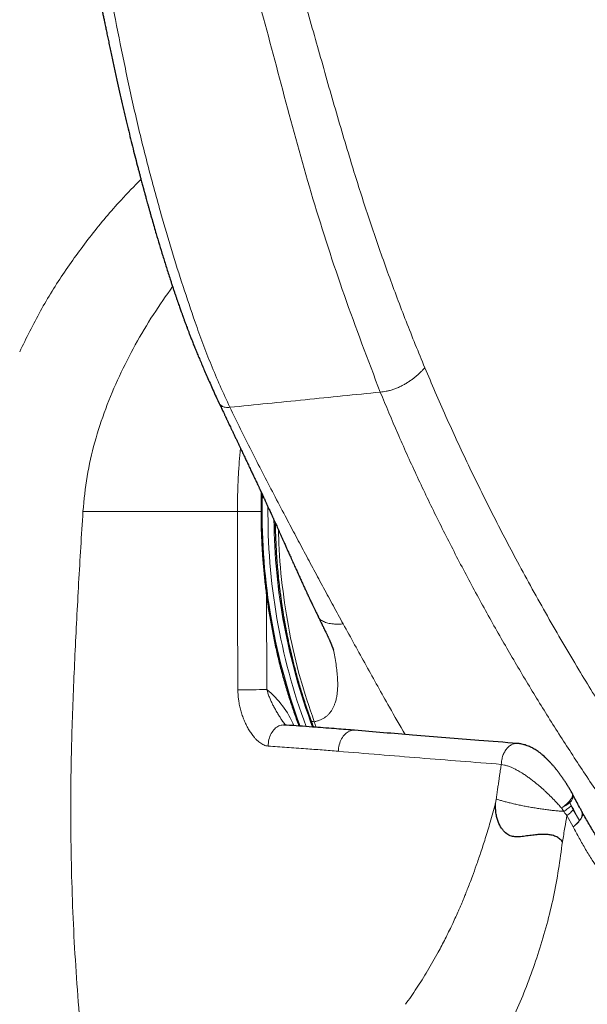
# Model space of a CAD drawing. Header units: millimetres. Extents: x 8 to 1329, y 12 to 1074.
# Tile 20 of 256: x 249 to 277, y 781 to 829. Entities that reach past the tile are written whole.
import ezdxf

# ---------------------------------------------------------------- set-up
doc = ezdxf.new("R2010")
doc.units = ezdxf.units.MM

msp = doc.modelspace()

# ---------------------------------------------------------------- linework, layer by layer
at = {"color": 252, "linetype": 'Continuous', "lineweight": 0}
for p, q in [((263.399, 794.957), (263.5, 794.692)), ((272.158, 791.238), (272.126, 791.022)), ((275.409, 790.642), (275.299, 790.807)), ((275.705, 791.069), (275.771, 790.914)), ((275.868, 790.724), (276.167, 790.2)), ((275.862, 789.901), (275.568, 790.44))]:
    msp.add_line(p, q, dxfattribs=at)
at = {"color": 7, "linetype": 'Continuous', "lineweight": 30}
msp.add_line((261.916, 794.804), (261.937, 794.803), dxfattribs=at)
at = {"color": 252, "linetype": 'Continuous', "lineweight": 0, "flags": 128}
for points in [[(259.701, 805.092), (256.016, 805.092), (252.261, 805.092)], [(261.178, 793.79), (261.182, 793.87), (261.19, 793.949), (261.203, 794.028), (261.221, 794.105), (261.242, 794.18), (261.267, 794.253), (261.297, 794.323), (261.33, 794.39), (261.366, 794.453), (261.406, 794.512), (261.448, 794.566), (261.494, 794.615), (261.541, 794.66), (261.591, 794.698), (261.643, 794.731), (261.696, 794.758), (261.75, 794.779), (261.805, 794.794), (261.86, 794.802), (261.916, 794.804), (261.916, 794.804)], [(264.561, 793.537), (264.566, 793.617), (264.575, 793.697), (264.589, 793.775), (264.607, 793.853), (264.629, 793.928), (264.655, 794.001), (264.685, 794.072), (264.719, 794.138), (264.756, 794.201), (264.797, 794.26), (264.84, 794.314), (264.886, 794.363), (264.934, 794.407), (264.985, 794.446), (265.037, 794.479), (265.091, 794.505), (265.145, 794.526), (265.2, 794.54), (265.256, 794.548), (265.312, 794.549), (265.335, 794.548)], [(275.299, 790.807), (275.364, 790.852), (275.426, 790.897), (275.485, 790.944), (275.541, 790.991), (275.593, 791.039), (275.641, 791.086), (275.684, 791.133), (275.722, 791.179), (275.755, 791.224), (275.783, 791.268), (275.805, 791.31), (275.822, 791.35), (275.833, 791.388), (275.839, 791.423), (275.838, 791.456), (275.832, 791.486), (275.821, 791.51)], [(276.292, 790.625), (276.305, 790.596), (276.315, 790.56), (276.318, 790.521), (276.316, 790.48), (276.307, 790.436), (276.293, 790.391), (276.272, 790.344), (276.246, 790.295), (276.215, 790.246), (276.178, 790.196), (276.136, 790.146), (276.09, 790.095), (276.039, 790.045), (275.984, 789.996), (275.925, 789.948), (275.862, 789.901)]]:
    msp.add_lwpolyline(points, dxfattribs=at)
at = {"color": 252, "linetype": 'Continuous', "lineweight": 0}
for centre, radius, start, end in [((290.546, 805.006), 29.655, 178.2932, 200.2384), ((290.708, 804.979), 29.537, 179.3574, 200.3104), ((290.471, 804.928), 29.012, 180.4901, 200.6357), ((259.582, 935.796), 139.295, 270.05765, 270.63253), ((258.29, 793.048), 4.472, 22.6662, 50.741), ((275.458, 791.378), 0.396, 308.6799, 13.5447), ((274.428, 792.599), 1.992, 295.9096, 309.8556), ((298.214, 802.481), 25.237, 206.884, 209.1192), ((275.885, 790.512), 0.421, 312.1424, 16.6803), ((274.906, 791.18), 1.597, 306.8005, 322.1756)]:
    msp.add_arc(centre, radius, start, end, dxfattribs=at)
at = {"color": 7, "linetype": 'Continuous', "lineweight": 30}
for centre, start, end in [((274.951, 791.019), 26.8914, 29.4837), ((275.414, 790.146), 28.5935, 29.1267)]:
    msp.add_arc(centre, 1, start, end, dxfattribs=at)
at = {"color": 252, "linetype": 'Continuous', "lineweight": 0}
for points, knots in [([(220.005, 898.706), (220.165, 898.821), (220.485, 899.052), (220.969, 899.385), (221.457, 899.708), (221.949, 900.019), (222.447, 900.315), (222.913, 900.575), (223.348, 900.8), (223.748, 900.994), (224.153, 901.172), (224.56, 901.335), (224.971, 901.48), (225.364, 901.599), (225.74, 901.693), (226.097, 901.766), (226.455, 901.821), (226.815, 901.857), (227.175, 901.873), (227.536, 901.868), (227.895, 901.842), (228.254, 901.794), (228.611, 901.724), (228.965, 901.633), (229.315, 901.521), (229.662, 901.389), (230.004, 901.236), (230.34, 901.063), (230.671, 900.871), (230.997, 900.66), (231.317, 900.432), (231.631, 900.188), (231.939, 899.929), (232.24, 899.657), (232.565, 899.344), (232.913, 898.985), (233.28, 898.577), (233.624, 898.169), (233.947, 897.764), (234.25, 897.365), (234.548, 896.953), (234.844, 896.524), (235.137, 896.08), (235.461, 895.572), (235.809, 895.001), (236.178, 894.367), (236.538, 893.724), (236.889, 893.072), (237.269, 892.343), (237.674, 891.537), (238.104, 890.652), (238.573, 889.661), (239.078, 888.563), (239.617, 887.36), (240.147, 886.157), (240.702, 884.877), (241.284, 883.523), (241.893, 882.096), (242.497, 880.676), (243.1, 879.264), (243.699, 877.859), (244.296, 876.464), (244.891, 875.083), (245.484, 873.714), (246.076, 872.355), (246.665, 871.006), (247.253, 869.668), (247.827, 868.368), (248.386, 867.101), (248.931, 865.869), (249.47, 864.647), (250.005, 863.436), (250.614, 862.054), (251.297, 860.502), (252.05, 858.779), (252.794, 857.065), (253.529, 855.357), (254.248, 853.666), (254.952, 851.989), (255.641, 850.327), (256.318, 848.667), (256.938, 847.119), (257.503, 845.682), (258.016, 844.354), (258.519, 843.026), (259.01, 841.701), (259.408, 840.605), (259.718, 839.732), (259.949, 839.075), (260.181, 838.406), (260.414, 837.723), (260.648, 837.031), (260.88, 836.335), (261.108, 835.641), (261.409, 834.709), (261.78, 833.534), (262.214, 832.114), (262.636, 830.689), (263.05, 829.261), (263.456, 827.838), (263.858, 826.417), (264.26, 825), (264.671, 823.582), (265.065, 822.259), (265.444, 821.03), (265.807, 819.893), (266.183, 818.755), (266.574, 817.618), (266.977, 816.488), (267.392, 815.366), (267.82, 814.249), (268.263, 813.132), (268.571, 812.388), (268.725, 812.015)], [0, 0, 0, 0, 0.005579, 0.011154, 0.016728, 0.022312, 0.027903, 0.033492, 0.037878, 0.042261, 0.046642, 0.051024, 0.055406, 0.059789, 0.063524, 0.067259, 0.070994, 0.07473, 0.078466, 0.082203, 0.085942, 0.089682, 0.093423, 0.097163, 0.100901, 0.104637, 0.108371, 0.112105, 0.11584, 0.119579, 0.123334, 0.127091, 0.130847, 0.134598, 0.138342, 0.143244, 0.148158, 0.153077, 0.157452, 0.161812, 0.166204, 0.170678, 0.175238, 0.17984, 0.186008, 0.192141, 0.198262, 0.204393, 0.210531, 0.218575, 0.226616, 0.234648, 0.245416, 0.256196, 0.266943, 0.277692, 0.290513, 0.303332, 0.316133, 0.328945, 0.341783, 0.354607, 0.367414, 0.380204, 0.393001, 0.405845, 0.418646, 0.431468, 0.443547, 0.455624, 0.467682, 0.479673, 0.491626, 0.508977, 0.526344, 0.543713, 0.561086, 0.57846, 0.595511, 0.612557, 0.62962, 0.646683, 0.660326, 0.673991, 0.68769, 0.701335, 0.714837, 0.72148, 0.7282, 0.73505, 0.742062, 0.749174, 0.756298, 0.763379, 0.770432, 0.784806, 0.799221, 0.813643, 0.828027, 0.842399, 0.856546, 0.87073, 0.884884, 0.899001, 0.910297, 0.921622, 0.932961, 0.944288, 0.955593, 0.966685, 0.977788, 0.988898, 1, 1, 1, 1]), ([(266.578, 810.838), (265.987, 812.391), (264.804, 815.497), (263.302, 820.152), (262.024, 824.801), (260.822, 829.425), (259.506, 834.01), (257.746, 839.427), (255.435, 845.673), (252.508, 852.789), (249.704, 859.221), (247.134, 865), (244.865, 870.121), (242.584, 875.405), (240.328, 880.874), (238.347, 885.76), (236.573, 889.959), (235.243, 892.801), (234.05, 894.947), (233.087, 896.469), (232.037, 897.875), (230.891, 899.115), (229.629, 900.112), (228.4, 900.683), (227.274, 900.922), (226.291, 900.938), (225.145, 900.766), (223.854, 900.332), (222.449, 899.632), (221.083, 898.8), (220.2, 898.171), (219.759, 897.856)], [0, 0, 0, 0, 0.046668, 0.093338, 0.140009, 0.186683, 0.233355, 0.280027, 0.353368, 0.426708, 0.500048, 0.550052, 0.600057, 0.650059, 0.700063, 0.750067, 0.781322, 0.812569, 0.828195, 0.843818, 0.859441, 0.875056, 0.890671, 0.906272, 0.916689, 0.927096, 0.937515, 0.953127, 0.968751, 0.984374, 1, 1, 1, 1]), ([(218.228, 896.487), (218.473, 896.682), (218.964, 897.072), (219.713, 897.623), (220.473, 898.143), (221.191, 898.588), (221.864, 898.96), (222.49, 899.266), (223.126, 899.53), (223.751, 899.736), (224.364, 899.883), (224.96, 899.971), (225.558, 899.998), (226.154, 899.959), (226.744, 899.85), (227.325, 899.674), (227.892, 899.433), (228.442, 899.13), (228.971, 898.765), (229.501, 898.335), (230.026, 897.837), (230.547, 897.275), (231.042, 896.673), (231.517, 896.041), (232.027, 895.314), (232.562, 894.487), (233.119, 893.557), (233.677, 892.537), (234.218, 891.428), (234.733, 890.234), (235.2, 889.026), (235.645, 887.81), (236.234, 886.194), (236.949, 884.186), (237.823, 881.648), (238.753, 878.976), (239.741, 876.186), (240.756, 873.363), (241.802, 870.51), (242.856, 867.623), (243.889, 864.763), (244.882, 861.925), (245.823, 859.153), (246.717, 856.441), (247.564, 853.786), (248.378, 851.142), (249.155, 848.51), (249.896, 845.889), (250.582, 843.328), (251.215, 840.83), (251.8, 838.393), (252.349, 835.969), (252.863, 833.56), (253.349, 831.166), (253.823, 828.787), (254.299, 826.423), (254.808, 824.07), (255.387, 821.725), (255.97, 819.588), (256.534, 817.658), (257.078, 815.933), (257.578, 814.442), (258.031, 813.184), (258.429, 812.161), (258.857, 811.135), (259.178, 810.45), (259.339, 810.107)], [0, 0, 0, 0, 0.00875, 0.017498, 0.026248, 0.035, 0.041873, 0.048744, 0.055617, 0.062497, 0.068748, 0.074994, 0.08124, 0.087493, 0.093742, 0.09999, 0.106239, 0.11249, 0.118741, 0.124986, 0.131983, 0.138986, 0.145988, 0.152984, 0.159982, 0.169149, 0.178317, 0.187482, 0.198457, 0.209433, 0.220409, 0.231386, 0.242363, 0.263923, 0.285484, 0.311151, 0.336818, 0.362486, 0.389986, 0.417486, 0.444988, 0.472487, 0.499987, 0.526122, 0.552256, 0.57839, 0.604523, 0.630657, 0.656792, 0.681433, 0.706074, 0.730715, 0.755355, 0.779996, 0.804637, 0.829277, 0.853919, 0.878559, 0.9032, 0.921269, 0.939335, 0.957407, 0.968057, 0.978705, 0.98935, 1, 1, 1, 1]), ([(249.218, 812.782), (249.54, 813.442), (250.183, 814.764), (251.354, 816.638), (252.657, 818.419), (253.896, 819.907), (254.734, 820.757), (255.057, 821.085)], [0, 0, 0, 0, 0.21576, 0.431625, 0.647622, 0.863852, 1, 1, 1, 1]), ([(256.579, 815.923), (256.264, 815.477), (255.625, 814.568), (254.769, 813.123), (253.997, 811.61), (253.34, 810.044), (252.809, 808.433), (252.43, 806.778), (252.319, 805.654), (252.264, 805.092)], [0, 0, 0, 0, 0.138648, 0.282187, 0.425852, 0.569538, 0.712924, 0.856445, 1, 1, 1, 1]), ([(268.725, 812.015), (268.692, 811.979), (268.625, 811.906), (268.519, 811.797), (268.405, 811.687), (268.28, 811.579), (268.146, 811.473), (268.004, 811.372), (267.856, 811.276), (267.703, 811.188), (267.539, 811.103), (267.367, 811.026), (267.19, 810.96), (267.022, 810.91), (266.865, 810.875), (266.718, 810.853), (266.624, 810.843), (266.578, 810.838)], [0, 0, 0, 0, 0.057939, 0.116705, 0.176841, 0.238672, 0.302295, 0.366384, 0.431701, 0.497716, 0.563802, 0.641671, 0.717813, 0.791633, 0.862981, 0.932171, 1, 1, 1, 1]), ([(280.349, 790.997), (280.1, 791.35), (279.602, 792.057), (278.879, 793.128), (278.172, 794.205), (277.48, 795.288), (276.801, 796.376), (276.096, 797.532), (275.368, 798.757), (274.621, 800.053), (273.893, 801.352), (273.21, 802.608), (272.569, 803.82), (271.969, 804.987), (271.386, 806.156), (270.819, 807.326), (270.269, 808.498), (269.736, 809.67), (269.219, 810.843), (268.89, 811.624), (268.725, 812.015)], [0, 0, 0, 0, 0.052267, 0.104533, 0.1568, 0.209068, 0.261335, 0.3136, 0.3752, 0.436799, 0.498398, 0.559998, 0.614998, 0.669999, 0.725, 0.78, 0.835, 0.889999, 0.944999, 1, 1, 1, 1]), ([(259.339, 810.107), (260.545, 810.227), (262.956, 810.469), (265.371, 810.715), (266.578, 810.838)], [0, 0, 0, 0, 0.499943, 1, 1, 1, 1]), ([(266.578, 810.838), (266.854, 810.176), (267.405, 808.851), (268.303, 806.867), (269.249, 804.886), (270.248, 802.91), (271.296, 800.938), (272.371, 799.01), (273.474, 797.126), (274.597, 795.287), (275.765, 793.456), (276.974, 791.631), (277.795, 790.424), (278.206, 789.82)], [0, 0, 0, 0, 0.093297, 0.186613, 0.27995, 0.373301, 0.466661, 0.560018, 0.648038, 0.736051, 0.824048, 0.912031, 1, 1, 1, 1]), ([(259.339, 810.107), (259.3, 810.103), (259.221, 810.095), (259.115, 810.102), (259.024, 810.128), (258.949, 810.167), (258.886, 810.218), (258.835, 810.278), (258.806, 810.323), (258.797, 810.348), (258.796, 810.349)], [0, 0, 0, 0, 0.142637, 0.284975, 0.427468, 0.569759, 0.71237, 0.855023, 0.997538, 1, 1, 1, 1]), ([(264.794, 799.671), (264.637, 799.96), (264.321, 800.538), (263.851, 801.404), (263.384, 802.272), (262.919, 803.138), (262.458, 804.005), (261.967, 804.931), (261.45, 805.918), (260.908, 806.965), (260.372, 808.013), (259.846, 809.06), (259.508, 809.758), (259.339, 810.107)], [0, 0, 0, 0, 0.082918, 0.166122, 0.249106, 0.332172, 0.415214, 0.498274, 0.598412, 0.698884, 0.79935, 0.899687, 1, 1, 1, 1]), ([(259.701, 805.092), (259.702, 805.247), (259.703, 805.558), (259.715, 806.112), (259.742, 806.753), (259.786, 807.455), (259.829, 807.913), (259.849, 808.131)], [0, 0, 0, 0, 0.153103, 0.306277, 0.54525, 0.784223, 1, 1, 1, 1]), ([(252.264, 805.092), (252.193, 803.941), (252.051, 801.64), (251.874, 798.186), (251.728, 794.73), (251.652, 790.884), (251.718, 786.653), (251.962, 782.045), (252.257, 778.988), (252.404, 777.459)], [0, 0, 0, 0, 0.12494, 0.249798, 0.374729, 0.499755, 0.666519, 0.833247, 1, 1, 1, 1]), ([(259.701, 805.092), (259.733, 805.092), (259.798, 805.092), (259.907, 805.092), (260.024, 805.092), (260.147, 805.092), (260.274, 805.092), (260.403, 805.092), (260.532, 805.093), (260.658, 805.093), (260.761, 805.093), (260.819, 805.093), (260.838, 805.093)], [0, 0, 0, 0, 0.105128, 0.210257, 0.315385, 0.420514, 0.525642, 0.63077, 0.735899, 0.841027, 0.946156, 1, 1, 1, 1]), ([(259.723, 796.502), (259.719, 797.168), (259.71, 798.933), (259.704, 801.797), (259.702, 803.993), (259.701, 805.092)], [0, 0, 0, 0, 0.232829, 0.616413, 1, 1, 1, 1]), ([(261.686, 804.184), (261.686, 804.065), (261.684, 803.176), (261.842, 801.525), (262.18, 799.267), (262.69, 797.058), (263.162, 795.661), (263.398, 794.96)], [0, 0, 0, 0, 0.037197, 0.277369, 0.517038, 0.757659, 1, 1, 1, 1]), ([(261.103, 801.057), (261.103, 800.972), (261.104, 800.172), (261.109, 798.656), (261.116, 797.225), (261.12, 796.51)], [0, 0, 0, 0, 0.056193, 0.528095, 1, 1, 1, 1]), ([(263.598, 800.013), (263.599, 800.009), (263.609, 799.984), (263.644, 799.935), (263.705, 799.871), (263.791, 799.812), (263.889, 799.764), (263.998, 799.727), (264.115, 799.698), (264.253, 799.676), (264.415, 799.663), (264.601, 799.662), (264.73, 799.668), (264.794, 799.671)], [0, 0, 0, 0, 0.012387, 0.074224, 0.166804, 0.259437, 0.352019, 0.444453, 0.537046, 0.629681, 0.752979, 0.876484, 1, 1, 1, 1]), ([(264.794, 799.671), (265.161, 799.004), (265.895, 797.669), (266.883, 795.895), (267.52, 794.786), (267.772, 794.347)], [0, 0, 0, 0, 0.376411, 0.752808, 1, 1, 1, 1]), ([(263.398, 794.96), (263.45, 794.972), (263.552, 794.996), (263.695, 795.048), (263.828, 795.112), (263.948, 795.189), (264.054, 795.279), (264.147, 795.38), (264.228, 795.491), (264.298, 795.611), (264.358, 795.737), (264.414, 795.889), (264.463, 796.066), (264.5, 796.271), (264.522, 796.482), (264.531, 796.699), (264.528, 796.919), (264.516, 797.144), (264.492, 797.413), (264.451, 797.729), (264.391, 798.083), (264.341, 798.318), (264.317, 798.432)], [0, 0, 0, 0, 0.037825, 0.07552, 0.113064, 0.150485, 0.18788, 0.225341, 0.262912, 0.300592, 0.33834, 0.376082, 0.42982, 0.483399, 0.536966, 0.590616, 0.644397, 0.698312, 0.752303, 0.836917, 0.921159, 1, 1, 1, 1]), ([(261.178, 793.79), (261.143, 793.794), (261.074, 793.802), (260.972, 793.838), (260.872, 793.888), (260.774, 793.954), (260.678, 794.032), (260.588, 794.121), (260.484, 794.238), (260.37, 794.387), (260.249, 794.573), (260.14, 794.771), (260.041, 794.983), (259.953, 795.207), (259.876, 795.442), (259.814, 795.685), (259.77, 795.912), (259.743, 796.121), (259.727, 796.311), (259.724, 796.438), (259.723, 796.502)], [0, 0, 0, 0, 0.039666, 0.079503, 0.119233, 0.161056, 0.203023, 0.245056, 0.286967, 0.355021, 0.423311, 0.491655, 0.559782, 0.630347, 0.701141, 0.771909, 0.842437, 0.894942, 0.947505, 1, 1, 1, 1]), ([(261.12, 796.51), (261.137, 796.449), (261.17, 796.328), (261.236, 796.149), (261.309, 795.974), (261.391, 795.803), (261.479, 795.633), (261.574, 795.465), (261.674, 795.297), (261.768, 795.146), (261.831, 795.053), (261.857, 795.013)], [0, 0, 0, 0, 0.1146763, 0.2300385, 0.3427087, 0.4557137, 0.5695127, 0.6835059, 0.7997123, 0.9160804, 1, 1, 1, 1]), ([(263.398, 794.96), (263.357, 794.963), (263.295, 794.967), (263.251, 794.993), (263.243, 795.011), (263.24, 795.018)], [0, 0, 0, 0, 0.512656, 0.78899, 1, 1, 1, 1]), ([(264.561, 793.537), (264.299, 793.558), (263.775, 793.601), (262.95, 793.664), (262.084, 793.727), (261.48, 793.769), (261.178, 793.79)], [0, 0, 0, 0, 0.232228, 0.464457, 0.732228, 1, 1, 1, 1]), ([(272.405, 792.906), (271.098, 793.009), (268.483, 793.214), (265.868, 793.429), (264.561, 793.537)], [0, 0, 0, 0, 0.499999, 1, 1, 1, 1]), ([(272.405, 792.906), (272.407, 792.942), (272.411, 793.015), (272.427, 793.123), (272.451, 793.229), (272.483, 793.331), (272.522, 793.428), (272.567, 793.518), (272.62, 793.602), (272.677, 793.678), (272.74, 793.744), (272.807, 793.801), (272.878, 793.847), (272.951, 793.882), (273.025, 793.905), (273.101, 793.917), (273.15, 793.915), (273.175, 793.914)], [0, 0, 0, 0, 0.0667784, 0.1335568, 0.2003352, 0.2671137, 0.3338921, 0.4006705, 0.4674489, 0.5342273, 0.6010057, 0.6677841, 0.7345625, 0.801341, 0.8681194, 0.9348978, 1, 1, 1, 1]), ([(272.405, 792.906), (272.393, 792.828), (272.365, 792.653), (272.329, 792.41), (272.294, 792.17), (272.262, 791.951), (272.229, 791.718), (272.194, 791.479), (272.17, 791.318), (272.158, 791.238)], [0, 0, 0, 0, 0.139586, 0.316852, 0.436664, 0.570144, 0.710091, 0.855274, 1, 1, 1, 1]), ([(275.299, 790.807), (275.249, 790.864), (275.149, 790.979), (275.006, 791.132), (274.877, 791.266), (274.763, 791.381), (274.645, 791.496), (274.524, 791.61), (274.4, 791.724), (274.272, 791.837), (274.14, 791.949), (273.999, 792.064), (273.848, 792.181), (273.687, 792.3), (273.522, 792.413), (273.377, 792.506), (273.254, 792.578), (273.14, 792.641), (273.013, 792.706), (272.862, 792.774), (272.708, 792.832), (272.55, 792.879), (272.454, 792.897), (272.405, 792.906)], [0, 0, 0, 0, 0.0639576, 0.128103, 0.1713281, 0.2146153, 0.2580996, 0.3020469, 0.3460732, 0.3905805, 0.435383, 0.4802973, 0.5320316, 0.5839867, 0.6367233, 0.689778, 0.7213706, 0.7530513, 0.7973145, 0.84187, 0.8971877, 0.9483234, 1, 1, 1, 1]), ([(275.409, 790.642), (275.339, 790.647), (275.197, 790.658), (274.974, 790.68), (274.745, 790.705), (274.51, 790.735), (274.273, 790.768), (274.033, 790.805), (273.795, 790.846), (273.559, 790.889), (273.328, 790.935), (273.105, 790.983), (272.891, 791.033), (272.688, 791.084), (272.497, 791.135), (272.32, 791.186), (272.211, 791.221), (272.158, 791.238)], [0, 0, 0, 0, 0.064949, 0.131139, 0.198398, 0.26554, 0.333337, 0.401576, 0.47004, 0.538503, 0.606743, 0.674541, 0.741685, 0.807976, 0.873233, 0.937289, 1, 1, 1, 1]), ([(267.794, 781.35), (267.973, 781.604), (268.336, 782.123), (268.861, 782.964), (269.318, 783.763), (269.709, 784.506), (270.023, 785.147), (270.233, 785.604), (270.345, 785.858), (270.376, 785.929), (270.407, 786), (270.438, 786.071), (270.469, 786.143), (270.499, 786.215), (270.525, 786.276), (270.558, 786.354), (270.606, 786.472), (270.68, 786.654), (270.776, 786.895), (270.89, 787.189), (271.035, 787.574), (271.211, 788.062), (271.418, 788.664), (271.643, 789.362), (271.885, 790.155), (272.043, 790.723), (272.126, 791.022)], [0, 0, 0, 0, 0.096269, 0.196053, 0.299122, 0.368873, 0.439935, 0.503522, 0.510721, 0.517932, 0.525155, 0.532391, 0.539639, 0.546899, 0.554172, 0.558192, 0.570226, 0.589457, 0.612585, 0.64138, 0.67583, 0.724616, 0.781496, 0.846417, 0.919294, 1, 1, 1, 1]), ([(275.567, 790.44), (275.54, 790.472), (275.486, 790.537), (275.435, 790.607), (275.409, 790.642)], [0, 0, 0, 0, 0.499245, 1, 1, 1, 1]), ([(275.771, 790.914), (275.787, 790.882), (275.817, 790.816), (275.851, 790.754), (275.868, 790.723)], [0, 0, 0, 0, 0.4993948, 1, 1, 1, 1]), ([(275.567, 790.44), (275.535, 790.251), (275.463, 789.829), (275.388, 789.41), (275.346, 789.179)], [0, 0, 0, 0, 0.449288, 1, 1, 1, 1]), ([(303.232, 790.146), (303.15, 789.998), (302.987, 789.702), (302.734, 789.268), (302.458, 788.814), (302.156, 788.342), (301.827, 787.856), (301.489, 787.383), (301.142, 786.922), (300.788, 786.477), (300.427, 786.046), (300.059, 785.63), (299.683, 785.229), (299.3, 784.841), (298.913, 784.472), (298.522, 784.12), (298.134, 783.79), (297.745, 783.479), (297.357, 783.186), (296.963, 782.906), (296.532, 782.619), (296.064, 782.33), (295.556, 782.042), (295.046, 781.779), (294.535, 781.54), (294.024, 781.325), (293.533, 781.142), (293.063, 780.986), (292.621, 780.857), (292.184, 780.746), (291.75, 780.652), (291.316, 780.573), (290.845, 780.505), (290.339, 780.452), (289.796, 780.419), (289.257, 780.411), (288.722, 780.427), (288.192, 780.465), (287.688, 780.523), (287.212, 780.598), (286.768, 780.685), (286.331, 780.787), (285.904, 780.902), (285.478, 781.034), (285.022, 781.192), (284.534, 781.382), (284.019, 781.608), (283.512, 781.855), (283.016, 782.123), (282.53, 782.41), (282.087, 782.695), (281.686, 782.973), (281.326, 783.237), (280.95, 783.529), (280.562, 783.851), (280.16, 784.205), (279.767, 784.574), (279.381, 784.96), (279.01, 785.353), (278.653, 785.753), (278.311, 786.159), (277.977, 786.578), (277.652, 787.01), (277.345, 787.44), (277.056, 787.866), (276.765, 788.317), (276.464, 788.811), (276.156, 789.348), (275.96, 789.716), (275.862, 789.901)], [0, 0, 0, 0, 0.012402, 0.024806, 0.037209, 0.052041, 0.066882, 0.081726, 0.096567, 0.111399, 0.126117, 0.140842, 0.155571, 0.170297, 0.185014, 0.19939, 0.213765, 0.227554, 0.241348, 0.255142, 0.268931, 0.286074, 0.30322, 0.320363, 0.337111, 0.353862, 0.37061, 0.385001, 0.399391, 0.413195, 0.427002, 0.44081, 0.454614, 0.471773, 0.488936, 0.506095, 0.522858, 0.539625, 0.556388, 0.570769, 0.585151, 0.598946, 0.612745, 0.626544, 0.640339, 0.657487, 0.67464, 0.691788, 0.708541, 0.725298, 0.742051, 0.754981, 0.767912, 0.780842, 0.795889, 0.810946, 0.826005, 0.841061, 0.856109, 0.870351, 0.8846, 0.898852, 0.913102, 0.927344, 0.94023, 0.953116, 0.968743, 0.984373, 1, 1, 1, 1]), ([(275.347, 789.179), (275.288, 788.736), (275.17, 787.84), (274.93, 786.508), (274.603, 785.185), (274.22, 783.895), (273.792, 782.65), (273.323, 781.456), (272.809, 780.317), (272.253, 779.233), (271.655, 778.209), (270.992, 777.211), (270.27, 776.244), (269.486, 775.319), (268.664, 774.476), (267.82, 773.71), (266.977, 773.021), (266.158, 772.396), (265.38, 771.816), (264.643, 771.26), (264.181, 770.884), (263.955, 770.699)], [0, 0, 0, 0, 0.049494, 0.100135, 0.152114, 0.204434, 0.25668, 0.308859, 0.361032, 0.413221, 0.465393, 0.517465, 0.575481, 0.633148, 0.690534, 0.747256, 0.802668, 0.855059, 0.905277, 0.95357, 1, 1, 1, 1])]:
    msp.add_open_spline(points, degree=3, knots=knots, dxfattribs=at)
at = {"color": 7, "linetype": 'Continuous', "lineweight": 30}
for points, knots in [([(218.141, 896.407), (218.153, 896.416), (218.193, 896.449), (218.258, 896.501), (218.328, 896.559), (218.384, 896.603), (218.425, 896.636), (218.454, 896.659), (218.475, 896.676), (218.501, 896.697), (218.539, 896.727), (218.592, 896.769), (218.655, 896.818), (218.729, 896.876), (218.818, 896.945), (218.922, 897.025), (219.037, 897.113), (219.157, 897.203), (219.276, 897.292), (219.394, 897.379), (219.51, 897.464), (219.626, 897.547), (219.736, 897.625), (219.841, 897.699), (219.941, 897.769), (220.039, 897.837), (220.137, 897.903), (220.228, 897.965), (220.31, 898.019), (220.38, 898.065), (220.438, 898.103), (220.478, 898.129), (220.504, 898.146), (220.519, 898.156), (220.536, 898.167), (220.558, 898.181), (220.589, 898.201), (220.631, 898.228), (220.684, 898.261), (220.758, 898.308), (220.85, 898.364), (220.952, 898.427), (221.048, 898.485), (221.145, 898.542), (221.242, 898.598), (221.336, 898.652), (221.418, 898.698), (221.491, 898.738), (221.574, 898.784), (221.668, 898.834), (221.76, 898.883), (221.837, 898.923), (221.911, 898.96), (221.998, 899.004), (222.096, 899.052), (222.201, 899.102), (222.298, 899.147), (222.384, 899.186), (222.456, 899.218), (222.527, 899.249), (222.594, 899.278), (222.655, 899.303), (222.706, 899.324), (222.751, 899.343), (222.795, 899.36), (222.843, 899.379), (222.898, 899.4), (222.958, 899.423), (223.025, 899.447), (223.098, 899.474), (223.179, 899.502), (223.266, 899.531), (223.345, 899.556), (223.407, 899.576), (223.449, 899.589), (223.481, 899.598), (223.51, 899.607), (223.541, 899.616), (223.583, 899.628), (223.64, 899.644), (223.712, 899.663), (223.779, 899.68), (223.84, 899.695), (223.893, 899.708), (223.948, 899.721), (224.004, 899.733), (224.056, 899.744), (224.1, 899.753), (224.135, 899.76), (224.162, 899.765), (224.196, 899.771), (224.241, 899.779), (224.3, 899.79), (224.37, 899.801), (224.451, 899.813), (224.533, 899.824), (224.61, 899.833), (224.674, 899.84), (224.731, 899.845), (224.781, 899.849), (224.829, 899.853), (224.911, 899.858), (225.026, 899.864), (225.17, 899.866), (225.307, 899.865), (225.44, 899.861), (225.563, 899.854), (225.677, 899.844), (225.786, 899.833), (225.9, 899.818), (226.018, 899.801), (226.12, 899.783), (226.201, 899.767), (226.261, 899.754), (226.31, 899.743), (226.354, 899.733), (226.399, 899.722), (226.453, 899.709), (226.508, 899.694), (226.565, 899.678), (226.622, 899.662), (226.68, 899.644), (226.735, 899.627), (226.781, 899.612), (226.82, 899.599), (226.856, 899.586), (226.913, 899.566), (226.992, 899.537), (227.09, 899.499), (227.188, 899.458), (227.282, 899.417), (227.373, 899.375), (227.46, 899.333), (227.55, 899.288), (227.644, 899.239), (227.743, 899.185), (227.841, 899.129), (227.941, 899.07), (228.047, 899.004), (228.157, 898.933), (228.265, 898.86), (228.366, 898.79), (228.457, 898.724), (228.539, 898.663), (228.612, 898.607), (228.683, 898.551), (228.758, 898.491), (228.842, 898.422), (228.932, 898.347), (229.023, 898.269), (229.111, 898.191), (229.196, 898.114), (229.277, 898.038), (229.352, 897.967), (229.418, 897.903), (229.479, 897.843), (229.54, 897.783), (229.606, 897.716), (229.678, 897.641), (229.758, 897.557), (229.845, 897.464), (229.938, 897.362), (230.037, 897.251), (230.143, 897.13), (230.253, 897), (230.365, 896.867), (230.472, 896.736), (230.572, 896.612), (230.664, 896.495), (230.74, 896.398), (230.799, 896.32), (230.844, 896.261), (230.883, 896.21), (230.913, 896.169), (230.935, 896.141), (230.95, 896.119), (230.965, 896.1), (230.983, 896.076), (231.011, 896.038), (231.05, 895.984), (231.105, 895.91), (231.169, 895.821), (231.243, 895.717), (231.326, 895.601), (231.413, 895.476), (231.549, 895.279), (231.728, 895.014), (231.937, 894.693), (232.128, 894.393), (232.3, 894.115), (232.464, 893.845), (232.673, 893.491), (232.929, 893.041), (233.228, 892.485), (233.52, 891.91), (233.803, 891.318), (234.075, 890.714), (234.338, 890.096), (234.594, 889.463), (234.85, 888.811), (235.068, 888.238), (235.253, 887.75), (235.403, 887.352), (235.555, 886.946), (235.71, 886.53), (235.869, 886.099), (236.035, 885.649), (236.192, 885.218), (236.34, 884.809), (236.478, 884.423), (236.62, 884.026), (236.754, 883.648), (236.881, 883.291), (236.996, 882.964), (237.109, 882.644), (237.218, 882.333), (237.323, 882.034), (237.424, 881.747), (237.518, 881.481), (237.604, 881.236), (237.683, 881.011), (237.746, 880.831), (237.796, 880.691), (237.832, 880.588), (237.866, 880.492), (237.897, 880.405), (237.924, 880.328), (237.947, 880.263), (237.966, 880.209), (237.986, 880.153), (238.009, 880.088), (238.038, 880.006), (238.071, 879.911), (238.11, 879.803), (238.152, 879.683), (238.207, 879.528), (238.275, 879.338), (238.355, 879.114), (238.443, 878.866), (238.54, 878.596), (238.645, 878.3), (238.755, 877.99), (238.871, 877.667), (238.991, 877.329), (239.115, 876.984), (239.24, 876.633), (239.368, 876.276), (239.501, 875.907), (239.637, 875.528), (239.895, 874.81), (240.274, 873.763), (240.771, 872.396), (241.263, 871.046), (241.661, 869.955), (241.965, 869.116), (242.178, 868.524), (242.39, 867.935), (242.599, 867.353), (242.802, 866.784), (242.998, 866.231), (243.186, 865.701), (243.365, 865.192), (243.535, 864.705), (243.699, 864.235), (243.849, 863.799), (243.988, 863.398), (244.09, 863.099), (244.164, 862.885), (244.208, 862.755), (244.248, 862.638), (244.281, 862.539), (244.309, 862.459), (244.331, 862.394), (244.349, 862.339), (244.364, 862.296), (244.376, 862.261), (244.387, 862.23), (244.399, 862.193), (244.416, 862.144), (244.436, 862.085), (244.459, 862.017), (244.489, 861.926), (244.528, 861.81), (244.577, 861.665), (244.632, 861.503), (244.692, 861.322), (244.759, 861.125), (244.828, 860.917), (244.899, 860.702), (244.972, 860.483), (245.046, 860.259), (245.119, 860.038), (245.191, 859.82), (245.26, 859.608), (245.347, 859.344), (245.448, 859.032), (245.564, 858.676), (245.666, 858.36), (245.755, 858.082), (245.833, 857.84), (245.907, 857.606), (245.979, 857.381), (246.048, 857.165), (246.115, 856.954), (246.191, 856.714), (246.279, 856.435), (246.38, 856.113), (246.486, 855.774), (246.596, 855.419), (246.711, 855.049), (246.829, 854.665), (246.951, 854.267), (247.078, 853.854), (247.206, 853.431), (247.335, 853.001), (247.467, 852.564), (247.582, 852.177), (247.68, 851.847), (247.758, 851.582), (247.833, 851.326), (247.909, 851.067), (247.985, 850.806), (248.061, 850.545), (248.132, 850.299), (248.198, 850.069), (248.26, 849.854), (248.317, 849.655), (248.37, 849.471), (248.418, 849.302), (248.461, 849.149), (248.5, 849.012), (248.535, 848.889), (248.567, 848.774), (248.598, 848.664), (248.63, 848.552), (248.662, 848.437), (248.698, 848.311), (248.737, 848.17), (248.781, 848.012), (248.829, 847.838), (248.882, 847.648), (248.939, 847.441), (249, 847.219), (249.065, 846.98), (249.132, 846.735), (249.2, 846.484), (249.269, 846.228), (249.341, 845.96), (249.415, 845.683), (249.49, 845.401), (249.565, 845.119), (249.769, 844.344), (250.095, 843.08), (250.444, 841.681), (250.699, 840.636), (250.866, 839.942), (251.03, 839.25), (251.19, 838.566), (251.344, 837.897), (251.492, 837.244), (251.635, 836.608), (251.773, 835.986), (251.913, 835.345), (252.055, 834.687), (252.199, 834.014), (252.338, 833.357), (252.472, 832.717), (252.585, 832.169), (252.679, 831.712), (252.74, 831.414), (252.785, 831.195), (252.814, 831.056), (252.841, 830.923), (252.868, 830.793), (252.893, 830.667), (252.918, 830.546), (252.94, 830.439), (252.96, 830.34), (252.979, 830.247), (252.998, 830.157), (253.015, 830.07), (253.034, 829.981), (253.053, 829.885), (253.075, 829.78), (253.098, 829.665), (253.125, 829.534), (253.156, 829.383), (253.191, 829.213), (253.228, 829.03), (253.269, 828.833), (253.313, 828.621), (253.359, 828.395), (253.409, 828.156), (253.461, 827.904), (253.517, 827.638), (253.576, 827.359), (253.659, 826.965), (253.766, 826.466), (253.896, 825.871), (254.024, 825.292), (254.152, 824.729), (254.279, 824.183), (254.404, 823.66), (254.526, 823.16), (254.645, 822.682), (254.762, 822.219), (254.856, 821.852), (254.927, 821.581), (254.973, 821.406), (255.015, 821.247), (255.052, 821.104), (255.086, 820.976), (255.116, 820.865), (255.14, 820.776), (255.158, 820.708), (255.172, 820.657), (255.183, 820.615), (255.193, 820.577), (255.203, 820.54), (255.215, 820.498), (255.229, 820.444), (255.248, 820.376), (255.271, 820.292), (255.298, 820.193), (255.329, 820.081), (255.364, 819.954), (255.403, 819.813), (255.446, 819.658), (255.492, 819.494), (255.54, 819.325), (255.605, 819.097), (255.688, 818.808), (255.806, 818.403), (255.946, 817.933), (256.109, 817.396), (256.281, 816.842), (256.419, 816.411), (256.518, 816.108), (256.573, 815.94), (256.627, 815.778), (256.678, 815.624), (256.727, 815.48), (256.775, 815.339), (256.822, 815.202), (256.868, 815.07), (256.909, 814.951), (256.947, 814.845), (256.98, 814.752), (257.009, 814.671), (257.032, 814.605), (257.051, 814.553), (257.064, 814.516), (257.074, 814.49), (257.082, 814.467), (257.094, 814.435), (257.11, 814.39), (257.132, 814.33), (257.159, 814.255), (257.193, 814.165), (257.232, 814.06), (257.276, 813.94), (257.327, 813.805), (257.384, 813.656), (257.448, 813.491), (257.518, 813.312), (257.595, 813.117), (257.679, 812.908), (257.771, 812.684), (257.87, 812.445), (257.977, 812.191), (258.092, 811.921), (258.216, 811.637), (258.348, 811.337), (258.489, 811.022), (258.639, 810.691), (258.743, 810.464), (258.796, 810.349)], [0, 0, 0, 0, 0.000414, 0.001436, 0.002283, 0.002922, 0.003406, 0.003734, 0.003939, 0.004163, 0.004662, 0.005286, 0.006036, 0.00691, 0.00791, 0.009173, 0.010576, 0.011989, 0.013384, 0.014761, 0.01612, 0.017462, 0.018786, 0.019958, 0.021115, 0.022259, 0.023388, 0.024482, 0.025425, 0.026227, 0.026888, 0.027407, 0.027614, 0.027785, 0.027938, 0.028186, 0.028553, 0.029039, 0.029643, 0.030366, 0.031624, 0.032809, 0.033914, 0.034939, 0.036148, 0.037223, 0.038163, 0.038972, 0.03971, 0.041031, 0.04218, 0.042835, 0.043672, 0.044693, 0.04581, 0.047009, 0.048268, 0.0491, 0.049919, 0.050723, 0.051506, 0.052198, 0.052771, 0.053242, 0.053716, 0.054253, 0.054866, 0.055543, 0.056289, 0.057114, 0.058017, 0.058999, 0.060043, 0.060642, 0.061101, 0.061425, 0.061725, 0.062069, 0.062459, 0.063161, 0.063969, 0.064851, 0.065416, 0.066006, 0.066622, 0.067264, 0.067875, 0.068363, 0.06874, 0.069015, 0.06929, 0.069861, 0.070522, 0.071283, 0.07219, 0.07325, 0.074027, 0.074778, 0.075407, 0.075929, 0.076459, 0.077022, 0.078694, 0.080325, 0.081864, 0.083348, 0.084826, 0.08601, 0.087224, 0.088548, 0.08993, 0.091253, 0.092058, 0.092745, 0.09331, 0.093761, 0.094262, 0.094872, 0.095608, 0.096197, 0.096855, 0.097577, 0.098236, 0.098773, 0.099188, 0.099589, 0.100056, 0.101193, 0.102371, 0.103532, 0.104659, 0.105736, 0.106775, 0.107795, 0.108983, 0.110194, 0.111392, 0.112583, 0.113874, 0.11529, 0.116652, 0.117906, 0.119049, 0.120078, 0.120993, 0.121816, 0.12277, 0.123853, 0.125029, 0.126201, 0.127363, 0.128449, 0.129528, 0.130539, 0.131418, 0.132163, 0.132964, 0.133837, 0.13482, 0.135909, 0.137094, 0.138373, 0.139747, 0.141217, 0.142783, 0.144404, 0.145938, 0.147375, 0.148714, 0.149954, 0.150669, 0.151346, 0.151926, 0.152373, 0.152686, 0.152874, 0.153079, 0.15334, 0.153659, 0.15431, 0.155117, 0.156079, 0.157197, 0.15847, 0.159821, 0.161152, 0.164709, 0.168114, 0.171025, 0.173815, 0.176482, 0.179039, 0.184258, 0.189577, 0.194998, 0.200524, 0.206153, 0.211791, 0.217574, 0.223509, 0.229596, 0.233142, 0.236737, 0.24038, 0.244087, 0.247955, 0.251998, 0.256214, 0.25958, 0.26305, 0.266625, 0.270305, 0.273271, 0.276286, 0.279188, 0.28193, 0.284714, 0.287311, 0.289724, 0.29195, 0.293992, 0.295847, 0.296854, 0.297796, 0.298674, 0.299473, 0.300168, 0.300759, 0.301245, 0.301653, 0.30228, 0.303027, 0.303894, 0.304882, 0.305989, 0.307176, 0.309128, 0.311182, 0.31334, 0.315918, 0.31863, 0.321476, 0.324455, 0.327567, 0.330814, 0.333997, 0.337299, 0.34072, 0.34426, 0.347844, 0.360756, 0.373594, 0.386357, 0.399043, 0.404715, 0.41037, 0.41601, 0.42163, 0.427122, 0.432442, 0.437591, 0.442471, 0.447187, 0.451739, 0.456128, 0.459854, 0.463453, 0.464831, 0.466113, 0.467253, 0.46825, 0.468984, 0.469616, 0.470146, 0.470573, 0.470898, 0.471148, 0.471497, 0.471987, 0.472572, 0.473234, 0.473974, 0.475219, 0.476637, 0.478226, 0.479988, 0.481922, 0.484028, 0.48607, 0.48825, 0.490466, 0.49264, 0.494771, 0.496859, 0.498905, 0.502544, 0.506041, 0.509394, 0.511863, 0.514248, 0.516549, 0.518766, 0.520899, 0.522948, 0.524998, 0.528012, 0.531192, 0.53454, 0.538054, 0.541735, 0.545514, 0.549453, 0.553554, 0.557816, 0.562015, 0.56636, 0.570851, 0.573562, 0.576218, 0.578764, 0.581202, 0.583964, 0.586571, 0.589025, 0.591325, 0.593471, 0.595463, 0.597302, 0.598986, 0.600517, 0.601894, 0.603117, 0.604189, 0.605347, 0.606435, 0.60756, 0.6088, 0.610217, 0.611796, 0.613539, 0.615443, 0.61751, 0.61974, 0.622132, 0.624687, 0.62712, 0.629683, 0.632378, 0.635194, 0.638036, 0.640877, 0.643716, 0.661436, 0.679107, 0.686161, 0.693208, 0.700246, 0.707234, 0.714097, 0.720716, 0.727212, 0.733587, 0.73984, 0.746922, 0.753841, 0.760599, 0.767204, 0.773655, 0.777554, 0.781394, 0.782887, 0.784356, 0.785733, 0.787011, 0.788402, 0.789652, 0.790761, 0.791748, 0.792714, 0.793672, 0.794532, 0.795434, 0.796432, 0.797525, 0.798714, 0.799999, 0.801636, 0.803406, 0.80531, 0.807346, 0.809562, 0.811916, 0.814408, 0.81704, 0.81981, 0.822719, 0.825767, 0.832151, 0.838369, 0.84442, 0.850306, 0.856025, 0.861578, 0.866723, 0.871717, 0.876559, 0.881249, 0.883245, 0.885076, 0.886741, 0.88824, 0.889573, 0.890741, 0.891743, 0.892355, 0.892884, 0.893328, 0.893701, 0.894076, 0.894492, 0.895027, 0.895759, 0.896639, 0.897669, 0.898847, 0.900175, 0.901652, 0.903279, 0.905026, 0.906801, 0.908596, 0.912182, 0.915846, 0.921284, 0.926888, 0.932657, 0.938592, 0.940365, 0.942144, 0.943845, 0.945446, 0.946946, 0.948345, 0.949865, 0.951244, 0.952484, 0.953583, 0.954572, 0.955411, 0.9561, 0.956639, 0.957042, 0.957252, 0.957447, 0.957758, 0.958223, 0.958843, 0.959616, 0.960544, 0.961627, 0.962863, 0.964254, 0.9658, 0.967501, 0.969356, 0.971367, 0.973532, 0.975852, 0.978328, 0.980959, 0.983745, 0.986686, 0.989782, 0.993033, 0.996439, 1, 1, 1, 1]), ([(258.799, 810.344), (258.819, 810.302), (258.857, 810.223), (258.911, 810.109), (258.959, 810.007), (259.002, 809.917), (259.04, 809.839), (259.071, 809.772), (259.098, 809.716), (259.118, 809.673), (259.134, 809.641), (259.144, 809.619), (259.152, 809.603), (259.164, 809.578), (259.182, 809.538), (259.209, 809.481), (259.241, 809.415), (259.275, 809.344), (259.315, 809.258), (259.363, 809.157), (259.418, 809.041), (259.479, 808.912), (259.545, 808.772), (259.615, 808.626), (259.683, 808.482), (259.75, 808.341), (259.83, 808.171), (259.923, 807.974), (260.027, 807.754), (260.129, 807.541), (260.231, 807.323), (260.317, 807.142), (260.384, 807), (260.431, 806.9), (260.48, 806.798), (260.529, 806.693), (260.58, 806.586), (260.63, 806.48), (260.674, 806.385), (260.711, 806.308), (260.739, 806.246), (260.764, 806.194), (260.784, 806.15), (260.801, 806.116), (260.813, 806.089), (260.824, 806.065), (260.839, 806.034), (260.86, 805.989), (260.888, 805.93), (260.922, 805.857), (260.96, 805.775), (260.999, 805.691), (261.047, 805.586), (261.105, 805.461), (261.171, 805.317), (261.23, 805.191), (261.279, 805.082), (261.32, 804.992), (261.358, 804.91), (261.391, 804.838), (261.419, 804.775), (261.446, 804.715), (261.475, 804.653), (261.507, 804.581), (261.547, 804.493), (261.594, 804.389), (261.647, 804.27), (261.704, 804.142), (261.764, 804.009), (261.827, 803.869), (261.888, 803.732), (261.945, 803.605), (261.993, 803.497), (262.033, 803.407), (262.068, 803.328), (262.101, 803.253), (262.137, 803.173), (262.176, 803.086), (262.22, 802.987), (262.269, 802.878), (262.321, 802.76), (262.376, 802.639), (262.43, 802.519), (262.498, 802.367), (262.579, 802.186), (262.674, 801.977), (262.765, 801.777), (262.841, 801.61), (262.902, 801.478), (262.947, 801.381), (262.986, 801.296), (263.019, 801.224), (263.045, 801.168), (263.065, 801.126), (263.078, 801.097), (263.091, 801.07), (263.104, 801.042), (263.119, 801.01), (263.138, 800.97), (263.161, 800.921), (263.191, 800.858), (263.228, 800.779), (263.272, 800.687), (263.323, 800.579), (263.381, 800.457), (263.447, 800.322), (263.519, 800.172), (263.57, 800.067), (263.597, 800.013)], [0, 0, 0, 0, 0.012091, 0.023051, 0.032882, 0.041586, 0.049163, 0.055615, 0.060941, 0.065143, 0.068221, 0.070175, 0.071469, 0.072989, 0.077378, 0.083043, 0.089517, 0.096479, 0.103931, 0.114429, 0.125766, 0.137941, 0.151917, 0.166378, 0.18045, 0.194115, 0.207375, 0.230045, 0.251424, 0.271593, 0.292499, 0.314972, 0.3244, 0.334079, 0.344011, 0.354194, 0.36463, 0.375304, 0.385208, 0.392013, 0.397957, 0.403042, 0.407265, 0.410627, 0.413127, 0.414947, 0.41781, 0.422145, 0.427954, 0.435238, 0.44353, 0.451732, 0.459797, 0.474228, 0.488198, 0.501644, 0.511146, 0.519865, 0.527798, 0.534884, 0.540942, 0.546175, 0.552153, 0.559073, 0.566935, 0.577525, 0.58919, 0.601452, 0.614299, 0.627731, 0.641743, 0.653819, 0.664258, 0.672877, 0.679904, 0.686916, 0.694278, 0.702863, 0.712045, 0.722481, 0.734078, 0.745763, 0.757223, 0.768459, 0.78929, 0.80931, 0.828521, 0.846889, 0.857394, 0.866722, 0.874879, 0.881868, 0.887693, 0.891079, 0.893899, 0.896177, 0.898988, 0.901964, 0.905616, 0.910331, 0.916432, 0.924081, 0.933164, 0.943676, 0.955614, 0.968977, 0.98377, 1, 1, 1, 1]), ([(260.852, 806.006), (260.85, 805.95), (260.845, 805.776), (260.84, 805.483), (260.837, 805.128), (260.839, 804.773), (260.844, 804.417), (260.854, 804.062), (260.868, 803.708), (260.886, 803.353), (260.908, 803), (260.934, 802.646), (260.964, 802.294), (260.998, 801.942), (261.036, 801.59), (261.078, 801.24), (261.124, 800.891), (261.174, 800.543), (261.229, 800.196), (261.287, 799.85), (261.349, 799.506), (261.415, 799.163), (261.484, 798.822), (261.558, 798.482), (261.636, 798.144), (261.717, 797.808), (261.803, 797.474), (261.892, 797.141), (261.985, 796.811), (262.082, 796.483), (262.182, 796.157), (262.286, 795.834), (262.394, 795.513), (262.506, 795.194), (262.598, 794.94), (262.654, 794.794), (262.67, 794.752)], [0, 0, 0, 0, 0.014422, 0.044834, 0.075246, 0.105659, 0.136071, 0.166483, 0.196895, 0.227308, 0.25772, 0.288132, 0.318545, 0.348958, 0.379371, 0.409784, 0.440198, 0.470611, 0.501025, 0.531439, 0.561853, 0.592268, 0.622683, 0.653098, 0.683514, 0.71393, 0.744346, 0.774762, 0.805179, 0.835596, 0.866014, 0.896431, 0.92685, 0.957268, 0.987687, 1, 1, 1, 1]), ([(261.514, 804.565), (261.515, 804.516), (261.517, 804.311), (261.528, 803.954), (261.547, 803.498), (261.572, 803.055), (261.602, 802.625), (261.639, 802.2), (261.68, 801.781), (261.718, 801.449), (261.748, 801.209), (261.767, 801.064), (261.784, 800.935), (261.798, 800.833), (261.81, 800.753), (261.818, 800.695), (261.824, 800.651), (261.83, 800.615), (261.834, 800.583), (261.84, 800.548), (261.846, 800.504), (261.855, 800.445), (261.867, 800.368), (261.882, 800.271), (261.901, 800.155), (261.923, 800.02), (261.95, 799.867), (261.98, 799.695), (262.015, 799.504), (262.055, 799.295), (262.1, 799.068), (262.15, 798.823), (262.206, 798.567), (262.266, 798.3), (262.331, 798.024), (262.403, 797.732), (262.482, 797.426), (262.569, 797.105), (262.662, 796.777), (262.761, 796.443), (262.867, 796.102), (262.982, 795.75), (263.105, 795.387), (263.193, 795.142), (263.238, 795.018)], [0, 0, 0, 0, 0.014873, 0.06182, 0.107927, 0.152715, 0.196178, 0.238312, 0.281886, 0.323947, 0.340071, 0.35535, 0.368539, 0.379604, 0.386925, 0.392887, 0.397488, 0.400752, 0.40383, 0.407285, 0.411536, 0.417561, 0.425412, 0.435441, 0.44742, 0.46135, 0.477232, 0.495069, 0.514862, 0.536613, 0.560325, 0.586003, 0.61365, 0.641235, 0.670544, 0.701582, 0.734357, 0.768874, 0.805142, 0.840948, 0.878328, 0.917289, 0.957842, 1, 1, 1, 1]), ([(263.595, 800.017), (263.605, 799.997), (263.625, 799.957), (263.651, 799.903), (263.678, 799.847), (263.706, 799.79), (263.743, 799.716), (263.783, 799.633), (263.828, 799.538), (263.872, 799.446), (263.914, 799.361), (263.951, 799.283), (263.985, 799.212), (264.013, 799.153), (264.036, 799.105), (264.057, 799.061), (264.074, 799.023), (264.095, 798.978), (264.117, 798.93), (264.135, 798.89), (264.15, 798.854), (264.164, 798.823), (264.177, 798.793), (264.19, 798.761), (264.202, 798.732), (264.213, 798.707), (264.224, 798.68), (264.235, 798.652), (264.245, 798.626), (264.255, 798.602), (264.264, 798.578), (264.274, 798.551), (264.283, 798.526), (264.291, 798.505), (264.297, 798.488), (264.303, 798.473), (264.308, 798.458), (264.313, 798.442), (264.318, 798.428), (264.321, 798.418), (264.324, 798.41), (264.327, 798.401), (264.326, 798.402), (264.326, 798.403)], [0, 0, 0, 0, 0.026915, 0.053334, 0.07355, 0.105126, 0.137189, 0.178285, 0.223058, 0.27057, 0.308463, 0.347627, 0.383305, 0.41306, 0.438786, 0.459797, 0.486288, 0.51341, 0.540169, 0.569086, 0.591617, 0.609741, 0.630948, 0.654957, 0.674967, 0.691623, 0.712558, 0.735328, 0.755229, 0.771758, 0.791201, 0.814849, 0.837741, 0.85569, 0.871402, 0.885014, 0.902199, 0.924001, 0.942089, 0.955347, 0.968715, 0.989017, 1, 1, 1, 1]), ([(262.035, 794.797), (262.034, 794.798), (262.027, 794.804), (262.012, 794.819), (261.988, 794.844), (261.96, 794.875), (261.929, 794.914), (261.894, 794.959), (261.87, 794.993), (261.857, 795.013), (261.857, 795.013)], [0, 0, 0, 0, 0.02911, 0.153329, 0.28488, 0.443674, 0.613687, 0.796655, 0.993351, 1, 1, 1, 1]), ([(263.238, 795.018), (263.265, 794.945), (263.303, 794.84), (263.343, 794.735), (263.356, 794.703)], [0, 0, 0, 0, 0.688746, 1, 1, 1, 1]), ([(265.334, 794.549), (265.311, 794.551), (264.985, 794.579), (264.31, 794.631), (263.241, 794.712), (262.435, 794.77), (261.977, 794.801), (261.937, 794.803)], [0, 0, 0, 0, 0.020505, 0.288271, 0.595232, 0.965226, 1, 1, 1, 1]), ([(273.174, 793.915), (272.558, 793.963), (270.879, 794.095), (268.266, 794.305), (266.269, 794.47), (265.335, 794.548)], [0, 0, 0, 0, 0.235707, 0.642392, 1, 1, 1, 1]), ([(275.822, 791.511), (275.806, 791.539), (275.763, 791.615), (275.691, 791.738), (275.606, 791.877), (275.519, 792.014), (275.43, 792.148), (275.34, 792.279), (275.248, 792.408), (275.154, 792.534), (275.061, 792.652), (274.971, 792.763), (274.885, 792.866), (274.795, 792.967), (274.702, 793.067), (274.605, 793.165), (274.511, 793.255), (274.416, 793.339), (274.32, 793.419), (274.223, 793.493), (274.129, 793.559), (274.037, 793.618), (273.946, 793.672), (273.853, 793.721), (273.757, 793.765), (273.658, 793.806), (273.556, 793.841), (273.453, 793.87), (273.354, 793.891), (273.261, 793.906), (273.203, 793.912), (273.175, 793.914)], [0, 0, 0, 0, 0.027287, 0.072807, 0.117497, 0.161418, 0.204635, 0.247216, 0.28923, 0.330749, 0.371845, 0.408405, 0.443592, 0.477902, 0.515034, 0.551265, 0.586945, 0.618211, 0.65231, 0.686165, 0.716222, 0.745744, 0.774548, 0.802175, 0.831809, 0.861659, 0.891529, 0.921244, 0.950637, 0.976534, 1, 1, 1, 1]), ([(276.288, 790.633), (276.261, 790.682), (276.181, 790.826), (276.051, 791.067), (275.93, 791.298), (275.862, 791.433), (275.842, 791.471)], [0, 0, 0, 0, 0.179387, 0.523453, 0.867529, 1, 1, 1, 1]), ([(275.347, 789.179), (275.303, 789.231), (275.215, 789.336), (275.025, 789.443), (274.851, 789.495), (274.714, 789.518), (274.623, 789.528), (274.499, 789.537), (274.328, 789.536), (274.101, 789.518), (273.836, 789.488), (273.551, 789.446), (273.285, 789.414), (273.086, 789.411), (272.943, 789.433), (272.79, 789.482), (272.642, 789.574), (272.51, 789.704), (272.377, 789.877), (272.268, 790.098), (272.19, 790.35), (272.13, 790.641), (272.126, 790.869), (272.123, 791.022)], [0, 0, 0, 0, 0.050858, 0.102043, 0.156889, 0.176524, 0.196969, 0.218299, 0.259685, 0.309239, 0.367352, 0.434248, 0.499493, 0.547083, 0.570016, 0.598919, 0.657242, 0.6878, 0.725387, 0.805379, 0.850979, 0.900546, 1, 1, 1, 1]), ([(288.498, 781.948), (288.427, 781.95), (288.273, 781.954), (288.035, 781.967), (287.783, 781.985), (287.532, 782.01), (287.281, 782.04), (287.03, 782.076), (286.781, 782.118), (286.531, 782.165), (286.283, 782.218), (286.034, 782.277), (285.787, 782.341), (285.541, 782.411), (285.295, 782.486), (285.051, 782.567), (284.808, 782.653), (284.566, 782.745), (284.325, 782.842), (284.085, 782.945), (283.846, 783.054), (283.608, 783.167), (283.372, 783.286), (283.137, 783.411), (282.903, 783.541), (282.672, 783.675), (282.443, 783.815), (282.214, 783.96), (281.987, 784.111), (281.761, 784.267), (281.536, 784.428), (281.314, 784.594), (281.094, 784.765), (280.877, 784.939), (280.662, 785.119), (280.449, 785.303), (280.236, 785.494), (280.026, 785.689), (279.819, 785.888), (279.613, 786.093), (279.41, 786.301), (279.209, 786.515), (279.01, 786.734), (278.814, 786.956), (278.621, 787.183), (278.43, 787.414), (278.242, 787.65), (278.055, 787.891), (277.871, 788.136), (277.69, 788.386), (277.512, 788.639), (277.337, 788.896), (277.166, 789.156), (276.997, 789.42), (276.832, 789.688), (276.668, 789.96), (276.509, 790.236), (276.383, 790.458), (276.313, 790.589), (276.293, 790.625)], [0, 0, 0, 0, 0.015102, 0.033165, 0.051242, 0.069335, 0.087416, 0.1054, 0.123404, 0.141419, 0.159438, 0.177452, 0.195451, 0.213428, 0.231374, 0.249297, 0.267156, 0.285108, 0.303029, 0.320925, 0.338802, 0.356666, 0.374525, 0.392384, 0.410243, 0.428046, 0.445727, 0.463478, 0.481276, 0.4991, 0.516926, 0.534724, 0.552471, 0.570147, 0.587558, 0.605292, 0.622995, 0.640673, 0.658334, 0.675985, 0.693634, 0.711287, 0.728949, 0.746629, 0.764204, 0.781779, 0.799413, 0.817089, 0.834785, 0.852485, 0.870163, 0.887801, 0.905385, 0.922816, 0.940439, 0.958038, 0.975621, 0.993194, 1, 1, 1, 1])]:
    msp.add_open_spline(points, degree=3, knots=knots, dxfattribs=at)
at = {"color": 252, "linetype": 'Continuous', "lineweight": 0}
for points in [[(275.771, 790.914), (275.747, 790.891), (275.699, 790.845), (275.611, 790.775), (275.516, 790.707), (275.445, 790.664), (275.409, 790.642)], [(275.868, 790.723), (275.848, 790.699), (275.808, 790.651), (275.736, 790.579), (275.656, 790.508), (275.597, 790.463), (275.568, 790.44)]]:
    msp.add_open_spline(points, degree=3, dxfattribs=at)

doc.saveas('drawing.dxf')
